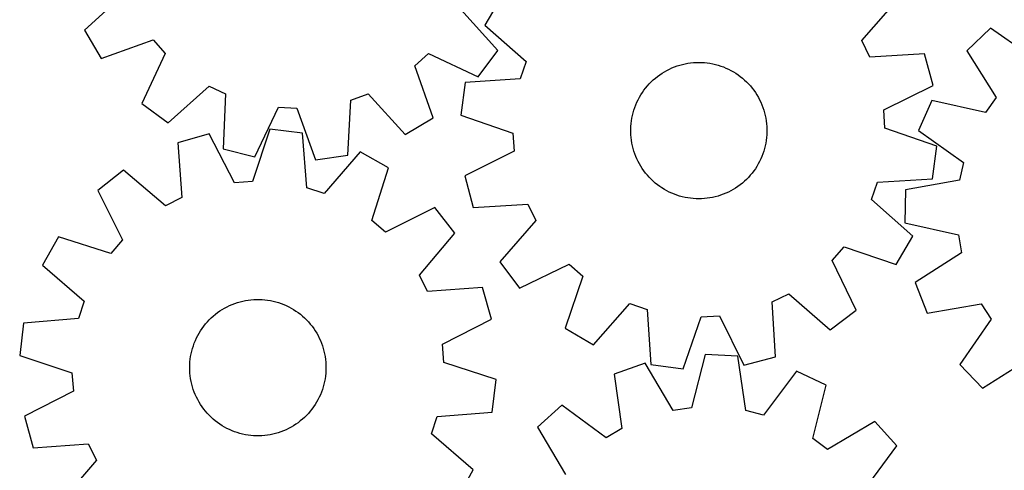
# Model space of a CAD drawing. Header units: millimetres. Extents: x 7 to 1243, y 7 to 1508.
# Tile 9 of 26: x 18 to 365, y 580 to 738. Entities that reach past the tile are written whole.
import ezdxf

# ---------------------------------------------------------------- set-up
doc = ezdxf.new("R2010")
doc.units = ezdxf.units.MM
doc.layers.add('CUT', color=7, linetype='CONTINUOUS', true_color=0x000000)

msp = doc.modelspace()

# ---------------------------------------------------------------- linework, layer by layer
at = {"layer": 'CUT'}
for p, q in [((55.179341, 747.515778), (40.86738, 734.453994)), ((187.777737, 746.248867), (181.978614, 736.276123)), ((314.691094, 730.785777), (327.461792, 745.358069)), ((186.458176, 727.301577), (173.49541, 741.703282)), ((181.978614, 736.276123), (196.462482, 723.405227)), ((40.86738, 734.453994), (46.798207, 724.559007)), ((360.006499, 735.165486), (351.66881, 727.192506)), ((375.910924, 724.097889), (360.006499, 735.165486)), ((46.798207, 724.559007), (65.064284, 731.023748)), ((65.064284, 731.023748), (69.382292, 726.25956)), ((317.517017, 725.010238), (314.691094, 730.785777)), ((69.382292, 726.25956), (61.158292, 708.715095)), ((157.277376, 721.941551), (162.041565, 726.25956)), ((162.041565, 726.25956), (179.58603, 718.03556)), ((179.58603, 718.03556), (186.458176, 727.301577)), ((336.859756, 726.150782), (317.517017, 725.010238)), ((339.810952, 714.998387), (336.859756, 726.150782)), ((351.66881, 727.192506), (362.014451, 710.809278)), ((163.742117, 703.675475), (157.277376, 721.941551)), ((196.462482, 723.405227), (194.376789, 717.323075)), ((247.8165, 721.173815), (248.72328, 721.543198)), ((248.72328, 721.543198), (249.644373, 721.875287)), ((249.644373, 721.875287), (250.578245, 722.16953)), ((250.578245, 722.16953), (251.523341, 722.425436)), ((251.523341, 722.425436), (252.478089, 722.642581)), ((252.478089, 722.642581), (253.440899, 722.820602)), ((253.440899, 722.820602), (254.41017, 722.959203)), ((254.41017, 722.959203), (255.384287, 723.058153)), ((255.384287, 723.058153), (256.361629, 723.117289)), ((256.361629, 723.117289), (257.34057, 723.136511)), ((257.34057, 723.136511), (258.319481, 723.115787)), ((258.319481, 723.115787), (259.296731, 723.055152)), ((259.296731, 723.055152), (260.270695, 722.954707)), ((260.270695, 722.954707), (261.239752, 722.814619)), ((261.239752, 722.814619), (262.202288, 722.635121)), ((262.202288, 722.635121), (263.156701, 722.416511)), ((263.156701, 722.416511), (264.101404, 722.159155)), ((264.101404, 722.159155), (265.034823, 721.86348)), ((265.034823, 721.86348), (265.955405, 721.529978)), ((265.955405, 721.529978), (266.861618, 721.159204)), ((241.992922, 717.603096), (242.758904, 718.212986)), ((242.758904, 718.212986), (243.549126, 718.791125)), ((243.549126, 718.791125), (244.362272, 719.336551)), ((244.362272, 719.336551), (245.196988, 719.848356)), ((245.196988, 719.848356), (246.051885, 720.325688)), ((246.051885, 720.325688), (246.92554, 720.767753)), ((246.92554, 720.767753), (247.8165, 721.173815)), ((266.861618, 721.159204), (267.751953, 720.751776)), ((267.751953, 720.751776), (268.62493, 720.308371)), ((268.62493, 720.308371), (269.479093, 719.829727)), ((269.479093, 719.829727), (270.313023, 719.316642)), ((270.313023, 719.316642), (271.125331, 718.769969)), ((271.125331, 718.769969), (271.914665, 718.190619)), ((271.914665, 718.190619), (272.679711, 717.579554)), ((70.424309, 701.842948), (84.826014, 714.805715)), ((84.826014, 714.805715), (90.63851, 712.056609)), ((175.042375, 716.049156), (173.501088, 704.616313)), ((194.376789, 717.323075), (175.042375, 716.049156)), ((238.569688, 714.114664), (239.196231, 714.867085)), ((239.196231, 714.867085), (239.852943, 715.593325)), ((239.852943, 715.593325), (240.538731, 716.292175)), ((240.538731, 716.292175), (241.252453, 716.96247)), ((241.252453, 716.96247), (241.992922, 717.603096)), ((272.679711, 717.579554), (273.419195, 716.937793)), ((273.419195, 716.937793), (274.131888, 716.266403)), ((274.131888, 716.266403), (274.816603, 715.566503)), ((274.816603, 715.566503), (275.4722, 714.839256)), ((275.4722, 714.839256), (276.097588, 714.085874)), ((322.435791, 706.42248), (339.810952, 714.998387)), ((90.63851, 712.056609), (89.754501, 692.700449)), ((134.731381, 709.890465), (140.785347, 712.056609)), ((140.785347, 712.056609), (153.84713, 697.744648)), ((236.38527, 710.868812), (236.881238, 711.713035)), ((236.881238, 711.713035), (237.411227, 712.536325)), ((237.411227, 712.536325), (237.974356, 713.337312)), ((237.974356, 713.337312), (238.569688, 714.114664)), ((276.097588, 714.085874), (276.691726, 713.307609)), ((276.691726, 713.307609), (277.253626, 712.505759)), ((277.253626, 712.505759), (277.782351, 711.681657)), ((277.782351, 711.681657), (278.277022, 710.836674)), ((61.158292, 708.715095), (70.424309, 701.842948)), ((133.713897, 690.540862), (134.731381, 709.890465)), ((234.757252, 707.311174), (235.109463, 708.224762)), ((235.109463, 708.224762), (235.498645, 709.123223)), ((235.498645, 709.123223), (235.92415, 710.005062)), ((235.92415, 710.005062), (236.38527, 710.868812)), ((278.277022, 710.836674), (278.736817, 709.972218)), ((278.736817, 709.972218), (279.160968, 709.089727)), ((279.160968, 709.089727), (279.548771, 708.19067)), ((279.548771, 708.19067), (279.89958, 707.276543)), ((339.394453, 709.68303), (334.74256, 699.126261)), ((358.323611, 705.544263), (339.394453, 709.68303)), ((362.014451, 710.809278), (358.323611, 705.544263)), ((100.945041, 689.897364), (109.289845, 707.384693)), ((109.289845, 707.384693), (115.711928, 707.069196)), ((115.711928, 707.069196), (122.302492, 688.84814)), ((173.501088, 704.616313), (191.807916, 698.267892)), ((233.728897, 703.536295), (233.927992, 704.494969)), ((233.927992, 704.494969), (234.166025, 705.444724)), ((234.166025, 705.444724), (234.442598, 706.383981)), ((234.442598, 706.383981), (234.757252, 707.311174)), ((279.89958, 707.276543), (280.212812, 706.348868)), ((280.212812, 706.348868), (280.487943, 705.409188)), ((280.487943, 705.409188), (280.724518, 704.459068)), ((280.724518, 704.459068), (280.922142, 703.50009)), ((322.8364, 700.005144), (322.435791, 706.42248)), ((153.84713, 697.744648), (163.742117, 703.675475)), ((233.327535, 699.644491), (233.368222, 700.622775)), ((233.368222, 700.622775), (233.448779, 701.598585)), ((233.448779, 701.598585), (233.569071, 702.570297)), ((233.569071, 702.570297), (233.728897, 703.536295)), ((280.922142, 703.50009), (281.080486, 702.533848)), ((281.080486, 702.533848), (281.199287, 701.561952)), ((281.199287, 701.561952), (281.278346, 700.58602)), ((84.876307, 697.988565), (73.769692, 694.869502)), ((93.713296, 680.744724), (84.876307, 697.988565)), ((106.195451, 699.64257), (100.12386, 681.242076)), ((117.650239, 698.273891), (106.195451, 699.64257)), ((119.215621, 678.960891), (117.650239, 698.273891)), ((191.807916, 698.267892), (192.208526, 691.850556)), ((233.326783, 698.665361), (233.327535, 699.644491)), ((233.36597, 697.687016), (233.326783, 698.665361)), ((233.44503, 696.711083), (233.36597, 697.687016)), ((281.276094, 697.650261), (281.195537, 696.674451)), ((281.316782, 698.628545), (281.276094, 697.650261)), ((281.278346, 700.58602), (281.317533, 699.607674)), ((281.317533, 699.607674), (281.316782, 698.628545)), ((341.143229, 693.656723), (322.8364, 700.005144)), ((334.74256, 699.126261), (350.570275, 687.949238)), ((73.769692, 694.869502), (75.201838, 675.546164)), ((233.56383, 695.739187), (233.44503, 696.711083)), ((233.722174, 694.772946), (233.56383, 695.739187)), ((233.919798, 693.813967), (233.722174, 694.772946)), ((234.156373, 692.863847), (233.919798, 693.813967)), ((280.716324, 693.778067), (280.478292, 692.828311)), ((280.915419, 694.736741), (280.716324, 693.778067)), ((281.075246, 695.702738), (280.915419, 694.736741)), ((281.195537, 696.674451), (281.075246, 695.702738)), ((339.601941, 682.22388), (341.143229, 693.656723)), ((89.754501, 692.700449), (100.945041, 689.897364)), ((122.302492, 688.84814), (133.713897, 690.540862)), ((137.97952, 691.64351), (125.328538, 676.967167)), ((148.038594, 685.995458), (137.97952, 691.64351)), ((192.208526, 691.850556), (174.833364, 683.274648)), ((234.431505, 691.924168), (234.156373, 692.863847)), ((234.744736, 690.996493), (234.431505, 691.924168)), ((235.095545, 690.082366), (234.744736, 690.996493)), ((279.887064, 690.961861), (279.534853, 690.048273)), ((280.201719, 691.889055), (279.887064, 690.961861)), ((280.478292, 692.828311), (280.201719, 691.889055)), ((235.483348, 689.183308), (235.095545, 690.082366)), ((235.9075, 688.300817), (235.483348, 689.183308)), ((236.367294, 687.436361), (235.9075, 688.300817)), ((236.861965, 686.591379), (236.367294, 687.436361)), ((278.259046, 687.404223), (277.763079, 686.560001)), ((278.720166, 688.267973), (278.259046, 687.404223)), ((279.145671, 689.149812), (278.720166, 688.267973)), ((279.534853, 690.048273), (279.145671, 689.149812)), ((350.570275, 687.949238), (349.175217, 681.672575)), ((54.706332, 685.182917), (45.638771, 678.05096)), ((69.469577, 672.633455), (54.706332, 685.182917)), ((142.094053, 667.553526), (148.038594, 685.995458)), ((174.833364, 683.274648), (177.78456, 672.122253)), ((237.390691, 685.767276), (236.861965, 686.591379)), ((237.95259, 684.965426), (237.390691, 685.767276)), ((238.546729, 684.187162), (237.95259, 684.965426)), ((239.172117, 683.43378), (238.546729, 684.187162)), ((239.827713, 682.706533), (239.172117, 683.43378)), ((275.448085, 683.40595), (274.791373, 682.67971)), ((276.074629, 684.158372), (275.448085, 683.40595)), ((276.66996, 684.935723), (276.074629, 684.158372)), ((277.233089, 685.736711), (276.66996, 684.935723)), ((277.763079, 686.560001), (277.233089, 685.736711)), ((100.12386, 681.242076), (93.713296, 680.744724)), ((240.512428, 682.006632), (239.827713, 682.706533)), ((241.225121, 681.335243), (240.512428, 682.006632)), ((241.964606, 680.693481), (241.225121, 681.335243)), ((242.729652, 680.082417), (241.964606, 680.693481)), ((243.518986, 679.503066), (242.729652, 680.082417)), ((271.885412, 680.06005), (271.09519, 679.481911)), ((272.651395, 680.66994), (271.885412, 680.06005)), ((273.391863, 681.310565), (272.651395, 680.66994)), ((274.105586, 681.980861), (273.391863, 681.310565)), ((274.791373, 682.67971), (274.105586, 681.980861)), ((318.181834, 674.867808), (320.267528, 680.94996)), ((320.267528, 680.94996), (339.601941, 682.22388)), ((349.175217, 681.672575), (330.103118, 678.252421)), ((45.638771, 678.05096), (54.356623, 660.746583)), ((125.328538, 676.967167), (119.215621, 678.960891)), ((244.331293, 678.956393), (243.518986, 679.503066)), ((245.165223, 678.443308), (244.331293, 678.956393)), ((246.019387, 677.964665), (245.165223, 678.443308)), ((246.892363, 677.52126), (246.019387, 677.964665)), ((247.782698, 677.113832), (246.892363, 677.52126)), ((248.688911, 676.743058), (247.782698, 677.113832)), ((249.609494, 676.409556), (248.688911, 676.743058)), ((250.542913, 676.11388), (249.609494, 676.409556)), ((264.999943, 676.397749), (264.066071, 676.103506)), ((265.921036, 676.729838), (264.999943, 676.397749)), ((266.827817, 677.099221), (265.921036, 676.729838)), ((267.718776, 677.505283), (266.827817, 677.099221)), ((268.592432, 677.947347), (267.718776, 677.505283)), ((269.447329, 678.42468), (268.592432, 677.947347)), ((270.282045, 678.936485), (269.447329, 678.42468)), ((271.09519, 679.481911), (270.282045, 678.936485)), ((330.103118, 678.252421), (329.84523, 666.719037)), ((75.201838, 675.546164), (69.469577, 672.633455)), ((177.78456, 672.122253), (197.1273, 673.262797)), ((197.1273, 673.262797), (199.953223, 667.487258)), ((251.487615, 675.856524), (250.542913, 676.11388)), ((252.442029, 675.637915), (251.487615, 675.856524)), ((253.404565, 675.458417), (252.442029, 675.637915)), ((254.373621, 675.318329), (253.404565, 675.458417)), ((255.347585, 675.217884), (254.373621, 675.318329)), ((256.324836, 675.157249), (255.347585, 675.217884)), ((257.303746, 675.136525), (256.324836, 675.157249)), ((258.282687, 675.155747), (257.303746, 675.136525)), ((259.26003, 675.214882), (258.282687, 675.155747)), ((260.234147, 675.313833), (259.26003, 675.214882)), ((261.203417, 675.452434), (260.234147, 675.313833)), ((262.166227, 675.630455), (261.203417, 675.452434)), ((263.120975, 675.847599), (262.166227, 675.630455)), ((264.066071, 676.103506), (263.120975, 675.847599)), ((332.665703, 661.996912), (318.181834, 674.867808)), ((164.283064, 672.090106), (146.978686, 663.372254)), ((171.41502, 663.022545), (164.283064, 672.090106)), ((146.978686, 663.372254), (142.094053, 667.553526)), ((199.953223, 667.487258), (187.182525, 652.914966)), ((329.84523, 666.719037), (348.745394, 662.449818)), ((158.865558, 648.259299), (171.41502, 663.022545)), ((348.745394, 662.449818), (349.858504, 656.117072)), ((31.733419, 661.806491), (26.085366, 651.747417)), ((50.17535, 655.861949), (31.733419, 661.806491)), ((54.356623, 660.746583), (50.17535, 655.861949)), ((326.866579, 652.024168), (332.665703, 661.996912)), ((304.261934, 653.425164), (308.516402, 658.24618)), ((308.516402, 658.24618), (326.866579, 652.024168)), ((349.858504, 656.117072), (333.547018, 645.658686)), ((187.182525, 652.914966), (194.176911, 643.740871)), ((194.176911, 643.740871), (211.610805, 652.196742)), ((211.610805, 652.196742), (216.43182, 647.942273)), ((312.717805, 635.99127), (304.261934, 653.425164)), ((26.085366, 651.747417), (40.76171, 639.096434)), ((161.778268, 642.527038), (158.865558, 648.259299)), ((216.43182, 647.942273), (210.209808, 629.592097)), ((333.547018, 645.658686), (337.722395, 634.904538)), ((181.101605, 643.959185), (161.778268, 642.527038)), ((184.220668, 632.852569), (181.101605, 643.959185)), ((283.195879, 638.941659), (288.971418, 641.767582)), ((288.971418, 641.767582), (303.54371, 628.996884)), ((40.76171, 639.096434), (38.767986, 632.983517)), ((92.931164, 637.976965), (93.845368, 638.327576)), ((93.845368, 638.327576), (94.773111, 638.640605)), ((94.773111, 638.640605), (95.71285, 638.915533)), ((95.71285, 638.915533), (96.663021, 639.151902)), ((96.663021, 639.151902), (97.622043, 639.349317)), ((97.622043, 639.349317), (98.588318, 639.507452)), ((98.588318, 639.507452), (99.56024, 639.626041)), ((99.56024, 639.626041), (100.53619, 639.704889)), ((100.53619, 639.704889), (101.514544, 639.743863)), ((101.514544, 639.743863), (102.493673, 639.742899)), ((102.493673, 639.742899), (103.471948, 639.701999)), ((103.471948, 639.701999), (104.447741, 639.62123)), ((104.447741, 639.62123), (105.419427, 639.500728)), ((105.419427, 639.500728), (106.38539, 639.340692)), ((106.38539, 639.340692), (107.344021, 639.141388)), ((107.344021, 639.141388), (108.293725, 638.90315)), ((108.293725, 638.90315), (109.232921, 638.626373)), ((109.232921, 638.626373), (110.160046, 638.311517)), ((110.160046, 638.311517), (111.073557, 637.959108)), ((220.182553, 623.792973), (233.053449, 638.276842)), ((233.053449, 638.276842), (239.135601, 636.191148)), ((284.336423, 619.59892), (283.195879, 638.941659)), ((337.722395, 634.904538), (356.817629, 638.193074)), ((356.817629, 638.193074), (360.269445, 632.768348)), ((87.035211, 634.527062), (87.813605, 635.121031)), ((87.813605, 635.121031), (88.615577, 635.682756)), ((88.615577, 635.682756), (89.439794, 636.211303)), ((89.439794, 636.211303), (90.284884, 636.705791)), ((90.284884, 636.705791), (91.14944, 637.165397)), ((91.14944, 637.165397), (92.032023, 637.589357)), ((92.032023, 637.589357), (92.931164, 637.976965)), ((111.073557, 637.959108), (111.971934, 637.56973)), ((111.971934, 637.56973), (112.853681, 637.144034)), ((112.853681, 637.144034), (113.71733, 636.682726)), ((113.71733, 636.682726), (114.561445, 636.186576)), ((114.561445, 636.186576), (115.38462, 635.656408)), ((115.38462, 635.656408), (116.185485, 635.093105)), ((116.185485, 635.093105), (116.962707, 634.497604)), ((239.135601, 636.191148), (240.40952, 616.856735)), ((303.54371, 628.996884), (312.717805, 635.99127)), ((19.454985, 631.418136), (18.086306, 619.963347)), ((38.767986, 632.983517), (19.454985, 631.418136)), ((83.540789, 631.109943), (84.182711, 631.849289)), ((84.182711, 631.849289), (84.854255, 632.561836)), ((84.854255, 632.561836), (85.554304, 633.246398)), ((85.554304, 633.246398), (86.281693, 633.901837)), ((86.281693, 633.901837), (87.035211, 634.527062)), ((116.962707, 634.497604), (117.714993, 633.870898)), ((117.714993, 633.870898), (118.441091, 633.214028)), ((118.441091, 633.214028), (119.139791, 632.528088)), ((119.139791, 632.528088), (119.809931, 631.814221)), ((119.809931, 631.814221), (120.450396, 631.073613)), ((166.976828, 624.01558), (184.220668, 632.852569)), ((251.842363, 615.315447), (258.190784, 633.622276)), ((258.190784, 633.622276), (264.60812, 634.022885)), ((264.60812, 634.022885), (273.184028, 616.647724)), ((360.269445, 632.768348), (349.201848, 616.863924)), ((80.811092, 627.055755), (81.289921, 627.909815)), ((81.289921, 627.909815), (81.803187, 628.743633)), ((81.803187, 628.743633), (82.350036, 629.555822)), ((82.350036, 629.555822), (82.929558, 630.34503)), ((82.929558, 630.34503), (83.540789, 631.109943)), ((120.450396, 631.073613), (121.06012, 630.307498)), ((121.06012, 630.307498), (121.638087, 629.517151)), ((121.638087, 629.517151), (122.183337, 628.703887)), ((122.183337, 628.703887), (122.69496, 627.86906)), ((122.69496, 627.86906), (123.172107, 627.014059)), ((210.209808, 629.592097), (220.182553, 623.792973)), ((79.255203, 623.465986), (79.588905, 624.386495)), ((79.588905, 624.386495), (79.959876, 625.292628)), ((79.959876, 625.292628), (80.367497, 626.182875)), ((80.367497, 626.182875), (80.811092, 627.055755)), ((123.172107, 627.014059), (123.613982, 626.140307)), ((123.613982, 626.140307), (124.019851, 625.24926)), ((124.019851, 625.24926), (124.389037, 624.342399)), ((124.389037, 624.342399), (124.720926, 623.421234)), ((78.482947, 620.633618), (78.701764, 621.587984)), ((78.701764, 621.587984), (78.959325, 622.532631)), ((78.959325, 622.532631), (79.255203, 623.465986)), ((124.720926, 623.421234), (125.014966, 622.487298)), ((125.014966, 622.487298), (125.270667, 621.542147)), ((125.270667, 621.542147), (125.487604, 620.587352)), ((167.474179, 617.605016), (166.976828, 624.01558)), ((18.086306, 619.963347), (36.486801, 613.891757)), ((78.001438, 616.750916), (78.062285, 617.728153)), ((78.062285, 617.728153), (78.162942, 618.702095)), ((78.162942, 618.702095), (78.30324, 619.671121)), ((78.30324, 619.671121), (78.482947, 620.633618)), ((125.487604, 620.587352), (125.665416, 619.624503)), ((125.665416, 619.624503), (125.803807, 618.655202)), ((125.803807, 618.655202), (125.902546, 617.681064)), ((125.902546, 617.681064), (125.961469, 616.703709)), ((185.874674, 611.533426), (167.474179, 617.605016)), ((259.514093, 620.394566), (254.687128, 601.629097)), ((271.034785, 619.795297), (259.514093, 620.394566)), ((273.888729, 600.630292), (271.034785, 619.795297)), ((273.184028, 616.647724), (284.336423, 619.59892)), ((357.174829, 608.526235), (373.558056, 618.871876)), ((36.486801, 613.891757), (36.984152, 607.481193)), ((77.980502, 615.77201), (78.001438, 616.750916)), ((77.999511, 614.793064), (77.980502, 615.77201)), ((78.058434, 613.815709), (77.999511, 614.793064)), ((125.959542, 614.745857), (125.898695, 613.76862)), ((125.980478, 615.724763), (125.959542, 614.745857)), ((125.961469, 616.703709), (125.980478, 615.724763)), ((238.353369, 617.317982), (227.480307, 613.462856)), ((248.3242, 600.703983), (238.353369, 617.317982)), ((240.40952, 616.856735), (251.842363, 615.315447)), ((291.762103, 614.539832), (280.121334, 599.049999)), ((302.176504, 609.577401), (291.762103, 614.539832)), ((349.201848, 616.863924), (357.174829, 608.526235)), ((78.157173, 612.841571), (78.058434, 613.815709)), ((78.295564, 611.87227), (78.157173, 612.841571)), ((78.473376, 610.909421), (78.295564, 611.87227)), ((78.690313, 609.954626), (78.473376, 610.909421)), ((125.478033, 610.863155), (125.259216, 609.908789)), ((125.65774, 611.825652), (125.478033, 610.863155)), ((125.798038, 612.794678), (125.65774, 611.825652)), ((125.898695, 613.76862), (125.798038, 612.794678)), ((184.505995, 600.078637), (185.874674, 611.533426)), ((227.480307, 613.462856), (230.202007, 594.278624)), ((36.984152, 607.481193), (19.740312, 598.644204)), ((78.946014, 609.009475), (78.690313, 609.954626)), ((79.240054, 608.075539), (78.946014, 609.009475)), ((79.571944, 607.154374), (79.240054, 608.075539)), ((79.94113, 606.247513), (79.571944, 607.154374)), ((124.372075, 607.110278), (124.001104, 606.204145)), ((124.705777, 608.030787), (124.372075, 607.110278)), ((125.001655, 608.964142), (124.705777, 608.030787)), ((125.259216, 609.908789), (125.001655, 608.964142)), ((297.479075, 590.779088), (302.176504, 609.577401)), ((80.346998, 605.356466), (79.94113, 606.247513)), ((80.788873, 604.482714), (80.346998, 605.356466)), ((81.26602, 603.627713), (80.788873, 604.482714)), ((81.777643, 602.792886), (81.26602, 603.627713)), ((122.67106, 603.586958), (122.157793, 602.75314)), ((123.149888, 604.441018), (122.67106, 603.586958)), ((123.593483, 605.313898), (123.149888, 604.441018)), ((124.001104, 606.204145), (123.593483, 605.313898)), ((82.322893, 601.979622), (81.777643, 602.792886)), ((82.90086, 601.189275), (82.322893, 601.979622)), ((83.510584, 600.42316), (82.90086, 601.189275)), ((84.151049, 599.682552), (83.510584, 600.42316)), ((120.420191, 600.38683), (119.77827, 599.647485)), ((121.031422, 601.151743), (120.420191, 600.38683)), ((121.610944, 601.940951), (121.031422, 601.151743)), ((122.157793, 602.75314), (121.610944, 601.940951)), ((165.192994, 598.513256), (184.505995, 600.078637)), ((209.107705, 602.522604), (200.537598, 594.799992)), ((224.677454, 590.988943), (209.107705, 602.522604)), ((254.687128, 601.629097), (248.3242, 600.703983)), ((280.121334, 599.049999), (273.888729, 600.630292)), ((19.740312, 598.644204), (22.859375, 587.537588)), ((84.821189, 598.968685), (84.151049, 599.682552)), ((85.51989, 598.282745), (84.821189, 598.968685)), ((86.245987, 597.625875), (85.51989, 598.282745)), ((86.998273, 596.999169), (86.245987, 597.625875)), ((87.775495, 596.403668), (86.998273, 596.999169)), ((116.925769, 596.969711), (116.147376, 596.375742)), ((117.679287, 597.594936), (116.925769, 596.969711)), ((118.406676, 598.250375), (117.679287, 597.594936)), ((119.106725, 598.934937), (118.406676, 598.250375)), ((119.77827, 599.647485), (119.106725, 598.934937)), ((163.19927, 592.400339), (165.192994, 598.513256)), ((319.314869, 596.789983), (302.632499, 586.933973)), ((327.037481, 588.219877), (319.314869, 596.789983)), ((88.57636, 595.840365), (87.775495, 596.403668)), ((89.399535, 595.310197), (88.57636, 595.840365)), ((90.24365, 594.814047), (89.399535, 595.310197)), ((91.107299, 594.352739), (90.24365, 594.814047)), ((91.989046, 593.927043), (91.107299, 594.352739)), ((92.887423, 593.537665), (91.989046, 593.927043)), ((93.800934, 593.185256), (92.887423, 593.537665)), ((94.728059, 592.8704), (93.800934, 593.185256)), ((110.115613, 593.169197), (109.187869, 592.856168)), ((111.029816, 593.519808), (110.115613, 593.169197)), ((111.928957, 593.907416), (111.029816, 593.519808)), ((112.81154, 594.331376), (111.928957, 593.907416)), ((113.676096, 594.790982), (112.81154, 594.331376)), ((114.521186, 595.28547), (113.676096, 594.790982)), ((115.345403, 595.814017), (114.521186, 595.28547)), ((116.147376, 596.375742), (115.345403, 595.814017)), ((200.537598, 594.799992), (210.393609, 578.117622)), ((230.202007, 594.278624), (224.677454, 590.988943)), ((95.667255, 592.593623), (94.728059, 592.8704)), ((96.616959, 592.355385), (95.667255, 592.593623)), ((97.57559, 592.156081), (96.616959, 592.355385)), ((98.541553, 591.996045), (97.57559, 592.156081)), ((99.513239, 591.875543), (98.541553, 591.996045)), ((100.489032, 591.794774), (99.513239, 591.875543)), ((101.467307, 591.753874), (100.489032, 591.794774)), ((102.446437, 591.75291), (101.467307, 591.753874)), ((103.42479, 591.791884), (102.446437, 591.75291)), ((104.40074, 591.870732), (103.42479, 591.791884)), ((105.372662, 591.989321), (104.40074, 591.870732)), ((106.338938, 592.147456), (105.372662, 591.989321)), ((107.297959, 592.344871), (106.338938, 592.147456)), ((108.24813, 592.58124), (107.297959, 592.344871)), ((109.187869, 592.856168), (108.24813, 592.58124)), ((177.875614, 579.749356), (163.19927, 592.400339)), ((302.632499, 586.933973), (297.479075, 590.779088)), ((22.859375, 587.537588), (42.182713, 588.969735)), ((42.182713, 588.969735), (45.095422, 583.237474)), ((315.503819, 572.650128), (327.037481, 588.219877)), ((45.095422, 583.237474), (32.54596, 568.474228)), ((172.227561, 569.690282), (177.875614, 579.749356))]:
    msp.add_line(p, q, dxfattribs=at)

doc.saveas('drawing.dxf')
